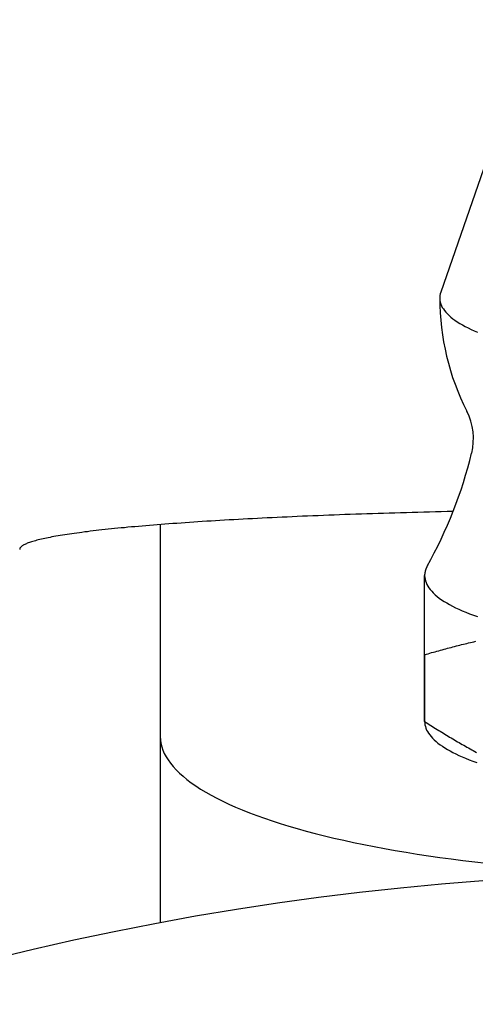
# Model space of a CAD drawing. Extents: x -68 to 156, y -68 to 157.
# Tile 4 of 9: x -9 to -3, y 36 to 49. Entities that reach past the tile are written whole.
import ezdxf

# ---------------------------------------------------------------- set-up
doc = ezdxf.new("R2010")
doc.units = 0
doc.header["$LTSCALE"] = 14
doc.layers.get('0').update_dxf_attribs({"linetype": 'CONTINUOUS'})

msp = doc.modelspace()

# ---------------------------------------------------------------- linework, layer by layer
for p, q in [((-2.39, 48.275), (-3.287, 45.688)), ((-7, 42.616), (-7, 37.35)), ((-3.5, 40.009), (-3.5, 41.942)), ((-3.5, 40.895), (-3.5, 40.01))]:
    msp.add_line(p, q)
msp.add_lwpolyline([(-3.5, 40.895), (-3.5, 40.964), (-3.5, 41.029), (-3.5, 41.093), (-3.5, 41.153), (-3.5, 41.212), (-3.5, 41.268), (-3.5, 41.322), (-3.5, 41.374), (-3.5, 41.424), (-3.5, 41.472), (-3.5, 41.517), (-3.5, 41.561), (-3.5, 41.603), (-3.5, 41.643), (-3.5, 41.681), (-3.5, 41.717), (-3.5, 41.751), (-3.5, 41.784), (-3.5, 41.815), (-3.5, 41.843), (-3.5, 41.871), (-3.5, 41.896), (-3.5, 41.92), (-3.5, 41.941)])
for points in [[(-3.287, 45.688, 0), (-3.293, 45.666, 0), (-3.298, 45.644, 0), (-3.3, 45.622, 0), (-3.3, 45.6, 0), (-3.297, 45.578, 0), (-3.293, 45.556, 0), (-3.286, 45.533, 0), (-3.277, 45.511, 0), (-3.266, 45.489, 0), (-3.252, 45.468, 0), (-3.237, 45.446, 0), (-3.219, 45.424, 0), (-3.199, 45.403, 0), (-3.177, 45.381, 0), (-3.153, 45.36, 0), (-3.127, 45.339, 0), (-3.098, 45.318, 0), (-3.068, 45.297, 0), (-3.035, 45.277, 0), (-3, 45.256, 0), (-2.964, 45.236, 0), (-2.925, 45.217, 0), (-2.885, 45.197, 0), (-2.842, 45.178, 0), (-2.798, 45.159, 0)], [(-3.124, 42.789, 0), (-3.202, 42.787, 0), (-3.28, 42.785, 0), (-3.358, 42.783, 0), (-3.435, 42.781, 0), (-3.512, 42.779, 0), (-3.589, 42.777, 0), (-3.666, 42.775, 0), (-3.742, 42.773, 0), (-3.818, 42.771, 0), (-3.893, 42.769, 0), (-3.968, 42.766, 0), (-4.043, 42.764, 0), (-4.117, 42.762, 0), (-4.191, 42.759, 0), (-4.265, 42.757, 0), (-4.338, 42.755, 0), (-4.411, 42.752, 0), (-4.484, 42.749, 0), (-4.556, 42.747, 0), (-4.627, 42.744, 0), (-4.699, 42.742, 0), (-4.77, 42.739, 0), (-4.84, 42.736, 0), (-4.91, 42.733, 0), (-4.98, 42.73, 0), (-5.049, 42.728, 0), (-5.117, 42.725, 0), (-5.186, 42.722, 0), (-5.253, 42.719, 0), (-5.321, 42.716, 0), (-5.387, 42.713, 0), (-5.454, 42.71, 0), (-5.519, 42.706, 0), (-5.585, 42.703, 0), (-5.65, 42.7, 0), (-5.714, 42.697, 0), (-5.778, 42.694, 0), (-5.841, 42.69, 0), (-5.904, 42.687, 0), (-5.966, 42.684, 0), (-6.028, 42.68, 0), (-6.089, 42.677, 0), (-6.149, 42.673, 0), (-6.21, 42.669, 0), (-6.269, 42.666, 0), (-6.328, 42.662, 0), (-6.386, 42.659, 0), (-6.444, 42.655, 0), (-6.501, 42.651, 0), (-6.558, 42.648, 0), (-6.614, 42.644, 0), (-6.67, 42.64, 0), (-6.725, 42.636, 0), (-6.779, 42.632, 0), (-6.833, 42.629, 0), (-6.886, 42.624, 0), (-6.938, 42.621, 0), (-6.99, 42.617, 0), (-7.041, 42.613, 0), (-7.092, 42.609, 0), (-7.142, 42.605, 0), (-7.191, 42.6, 0), (-7.24, 42.596, 0), (-7.288, 42.592, 0), (-7.335, 42.588, 0), (-7.382, 42.584, 0), (-7.428, 42.58, 0), (-7.473, 42.575, 0), (-7.518, 42.571, 0), (-7.562, 42.567, 0), (-7.605, 42.562, 0), (-7.648, 42.558, 0), (-7.69, 42.553, 0), (-7.731, 42.549, 0), (-7.772, 42.545, 0), (-7.812, 42.54, 0), (-7.851, 42.536, 0), (-7.89, 42.531, 0), (-7.927, 42.527, 0), (-7.964, 42.522, 0), (-8.001, 42.518, 0), (-8.037, 42.513, 0), (-8.071, 42.508, 0), (-8.106, 42.504, 0), (-8.139, 42.499, 0), (-8.172, 42.495, 0), (-8.204, 42.49, 0), (-8.235, 42.485, 0), (-8.266, 42.48, 0), (-8.296, 42.476, 0), (-8.325, 42.471, 0), (-8.353, 42.466, 0), (-8.381, 42.461, 0), (-8.408, 42.457, 0), (-8.434, 42.452, 0), (-8.459, 42.447, 0), (-8.484, 42.442, 0), (-8.508, 42.437, 0), (-8.531, 42.432, 0), (-8.553, 42.427, 0), (-8.575, 42.422, 0), (-8.595, 42.418, 0), (-8.615, 42.413, 0), (-8.635, 42.408, 0), (-8.653, 42.403, 0), (-8.671, 42.398, 0), (-8.688, 42.393, 0), (-8.704, 42.388, 0), (-8.719, 42.383, 0), (-8.734, 42.378, 0), (-8.748, 42.373, 0), (-8.761, 42.368, 0), (-8.773, 42.363, 0), (-8.784, 42.358, 0), (-8.795, 42.353, 0), (-8.805, 42.348, 0), (-8.814, 42.343, 0), (-8.822, 42.338, 0), (-8.83, 42.333, 0), (-8.837, 42.328, 0), (-8.843, 42.323, 0), (-8.848, 42.318, 0), (-8.852, 42.312, 0), (-8.856, 42.307, 0), (-8.858, 42.302, 0), (-8.86, 42.297, 0), (-8.862, 42.292, 0), (-8.862, 42.287, 0)], [(-3.46, 42.077, 0), (-3.461, 42.076, 0), (-3.462, 42.075, 0), (-3.462, 42.074, 0), (-3.463, 42.073, 0), (-3.463, 42.072, 0), (-3.464, 42.071, 0), (-3.465, 42.07, 0), (-3.465, 42.069, 0), (-3.466, 42.068, 0), (-3.466, 42.067, 0), (-3.467, 42.066, 0), (-3.467, 42.065, 0), (-3.468, 42.064, 0), (-3.469, 42.063, 0), (-3.469, 42.062, 0), (-3.47, 42.06, 0), (-3.47, 42.059, 0), (-3.471, 42.058, 0), (-3.471, 42.057, 0), (-3.472, 42.056, 0), (-3.472, 42.055, 0), (-3.473, 42.054, 0), (-3.473, 42.053, 0), (-3.474, 42.052, 0), (-3.474, 42.051, 0), (-3.475, 42.05, 0), (-3.475, 42.049, 0), (-3.476, 42.048, 0), (-3.476, 42.047, 0), (-3.477, 42.046, 0), (-3.477, 42.045, 0), (-3.478, 42.044, 0), (-3.478, 42.042, 0), (-3.479, 42.041, 0), (-3.479, 42.04, 0), (-3.48, 42.039, 0), (-3.48, 42.038, 0), (-3.48, 42.037, 0), (-3.481, 42.036, 0), (-3.481, 42.035, 0), (-3.482, 42.034, 0), (-3.482, 42.033, 0), (-3.483, 42.032, 0), (-3.483, 42.031, 0), (-3.483, 42.03, 0), (-3.484, 42.029, 0), (-3.484, 42.028, 0), (-3.485, 42.027, 0), (-3.485, 42.026, 0), (-3.485, 42.025, 0), (-3.486, 42.023, 0), (-3.486, 42.022, 0), (-3.486, 42.021, 0), (-3.487, 42.02, 0), (-3.487, 42.019, 0), (-3.487, 42.018, 0), (-3.488, 42.017, 0), (-3.488, 42.016, 0), (-3.488, 42.015, 0), (-3.489, 42.014, 0), (-3.489, 42.013, 0), (-3.489, 42.012, 0), (-3.49, 42.011, 0), (-3.49, 42.01, 0), (-3.49, 42.008, 0), (-3.491, 42.008, 0), (-3.491, 42.006, 0), (-3.491, 42.005, 0), (-3.492, 42.004, 0), (-3.492, 42.003, 0), (-3.492, 42.002, 0), (-3.492, 42.001, 0), (-3.493, 42, 0), (-3.493, 41.999, 0), (-3.493, 41.998, 0), (-3.493, 41.997, 0), (-3.494, 41.996, 0), (-3.494, 41.995, 0), (-3.494, 41.994, 0), (-3.494, 41.993, 0), (-3.495, 41.992, 0), (-3.495, 41.99, 0), (-3.495, 41.989, 0), (-3.495, 41.988, 0), (-3.496, 41.987, 0), (-3.496, 41.986, 0), (-3.496, 41.985, 0), (-3.496, 41.984, 0), (-3.496, 41.983, 0), (-3.497, 41.982, 0), (-3.497, 41.981, 0), (-3.497, 41.98, 0), (-3.497, 41.979, 0), (-3.497, 41.978, 0), (-3.497, 41.977, 0), (-3.498, 41.976, 0), (-3.498, 41.974, 0), (-3.498, 41.973, 0), (-3.498, 41.972, 0), (-3.498, 41.971, 0), (-3.498, 41.97, 0), (-3.498, 41.969, 0), (-3.498, 41.968, 0), (-3.499, 41.967, 0), (-3.499, 41.966, 0), (-3.499, 41.965, 0), (-3.499, 41.964, 0), (-3.499, 41.963, 0), (-3.499, 41.962, 0), (-3.499, 41.961, 0), (-3.499, 41.96, 0), (-3.499, 41.959, 0), (-3.499, 41.958, 0), (-3.5, 41.956, 0), (-3.5, 41.955, 0), (-3.5, 41.954, 0), (-3.5, 41.953, 0), (-3.5, 41.952, 0), (-3.5, 41.951, 0), (-3.5, 41.95, 0), (-3.5, 41.949, 0), (-3.5, 41.948, 0), (-3.5, 41.947, 0), (-3.5, 41.946, 0), (-3.5, 41.945, 0), (-3.5, 41.944, 0), (-3.5, 41.943, 0), (-3.5, 41.941, 0)], [(-3.5, 41.941, 0), (-3.499, 41.918, 0), (-3.495, 41.895, 0), (-3.49, 41.871, 0), (-3.481, 41.848, 0), (-3.471, 41.825, 0), (-3.458, 41.802, 0), (-3.443, 41.779, 0), (-3.426, 41.756, 0), (-3.406, 41.733, 0), (-3.385, 41.711, 0), (-3.361, 41.688, 0), (-3.334, 41.666, 0), (-3.306, 41.644, 0), (-3.275, 41.622, 0), (-3.242, 41.6, 0), (-3.207, 41.579, 0), (-3.17, 41.558, 0), (-3.131, 41.537, 0), (-3.09, 41.516, 0), (-3.047, 41.496, 0), (-3.001, 41.475, 0), (-2.954, 41.456, 0), (-2.905, 41.436, 0), (-2.854, 41.417, 0), (-2.801, 41.398, 0)], [(-3.5, 40.895, 0), (-3.477, 40.902, 0), (-3.453, 40.908, 0), (-3.43, 40.915, 0), (-3.407, 40.922, 0), (-3.383, 40.928, 0), (-3.36, 40.934, 0), (-3.337, 40.941, 0), (-3.313, 40.947, 0), (-3.29, 40.954, 0), (-3.266, 40.96, 0), (-3.243, 40.967, 0), (-3.22, 40.973, 0), (-3.196, 40.979, 0), (-3.173, 40.985, 0), (-3.15, 40.992, 0), (-3.127, 40.998, 0), (-3.103, 41.004, 0), (-3.08, 41.01, 0), (-3.057, 41.016, 0), (-3.033, 41.022, 0), (-3.01, 41.028, 0), (-2.987, 41.033, 0), (-2.964, 41.039, 0), (-2.94, 41.045, 0), (-2.917, 41.05, 0), (-2.894, 41.056, 0), (-2.871, 41.061, 0), (-2.847, 41.066, 0), (-2.824, 41.072, 0)], [(-3.5, 40.01, 0), (-3.479, 39.997, 0), (-3.459, 39.984, 0), (-3.438, 39.971, 0), (-3.417, 39.958, 0), (-3.396, 39.946, 0), (-3.376, 39.933, 0), (-3.355, 39.92, 0), (-3.334, 39.907, 0), (-3.314, 39.894, 0), (-3.293, 39.882, 0), (-3.272, 39.869, 0), (-3.251, 39.856, 0), (-3.231, 39.844, 0), (-3.21, 39.831, 0), (-3.189, 39.819, 0), (-3.169, 39.806, 0), (-3.148, 39.794, 0), (-3.127, 39.781, 0), (-3.106, 39.769, 0), (-3.085, 39.757, 0), (-3.065, 39.744, 0), (-3.044, 39.732, 0), (-3.023, 39.72, 0), (-3.002, 39.708, 0), (-2.981, 39.696, 0), (-2.961, 39.684, 0), (-2.94, 39.672, 0), (-2.919, 39.661, 0), (-2.898, 39.649, 0), (-2.877, 39.638, 0), (-2.856, 39.626, 0), (-2.835, 39.615, 0), (-2.814, 39.603, 0)], [(-3.5, 40.009, 0), (-3.499, 39.987, 0), (-3.496, 39.965, 0), (-3.49, 39.943, 0), (-3.483, 39.921, 0), (-3.474, 39.898, 0), (-3.462, 39.877, 0), (-3.448, 39.855, 0), (-3.433, 39.833, 0), (-3.415, 39.811, 0), (-3.395, 39.789, 0), (-3.373, 39.768, 0), (-3.349, 39.746, 0), (-3.323, 39.725, 0), (-3.295, 39.704, 0), (-3.265, 39.683, 0), (-3.233, 39.663, 0), (-3.199, 39.642, 0), (-3.164, 39.622, 0), (-3.126, 39.602, 0), (-3.086, 39.582, 0), (-3.045, 39.563, 0), (-3.002, 39.544, 0), (-2.957, 39.525, 0), (-2.91, 39.506, 0), (-2.861, 39.488, 0), (-2.811, 39.47, 0)], [(-7, 39.812, 0), (-6.998, 39.767, 0), (-6.992, 39.723, 0), (-6.981, 39.678, 0), (-6.966, 39.634, 0), (-6.947, 39.59, 0), (-6.924, 39.546, 0), (-6.897, 39.502, 0), (-6.865, 39.458, 0), (-6.83, 39.415, 0), (-6.79, 39.371, 0), (-6.746, 39.328, 0), (-6.699, 39.286, 0), (-6.647, 39.243, 0), (-6.591, 39.201, 0), (-6.531, 39.16, 0), (-6.467, 39.118, 0), (-6.399, 39.078, 0), (-6.328, 39.037, 0), (-6.253, 38.997, 0), (-6.173, 38.958, 0), (-6.091, 38.919, 0), (-6.004, 38.88, 0), (-5.914, 38.843, 0), (-5.82, 38.805, 0), (-5.723, 38.769, 0), (-5.622, 38.733, 0), (-5.518, 38.697, 0), (-5.411, 38.662, 0), (-5.3, 38.628, 0), (-5.187, 38.595, 0), (-5.07, 38.562, 0), (-4.95, 38.531, 0), (-4.827, 38.5, 0), (-4.701, 38.469, 0), (-4.572, 38.44, 0), (-4.441, 38.411, 0), (-4.307, 38.383, 0), (-4.17, 38.356, 0), (-4.031, 38.331, 0), (-3.889, 38.305, 0), (-3.745, 38.281, 0), (-3.599, 38.258, 0), (-3.45, 38.235, 0), (-3.3, 38.214, 0), (-3.147, 38.193, 0), (-2.993, 38.174, 0), (-2.837, 38.155, 0), (-2.679, 38.138, 0)]]:
    msp.add_polyline3d(points)
msp.add_circle((0, 0), 62.5)
for centre, radius, start, end in [((0, 45.612), 3.3, 180, 206.9649), ((-3.654, 43.753), 0.8, 346.1981, 26.9649), ((-8.704, 44.993), 6, 330.7801, 346.1981), ((0, 0), 38, 63.4085, 116.5915)]:
    msp.add_arc(centre, radius, start, end)

doc.saveas('drawing.dxf')
